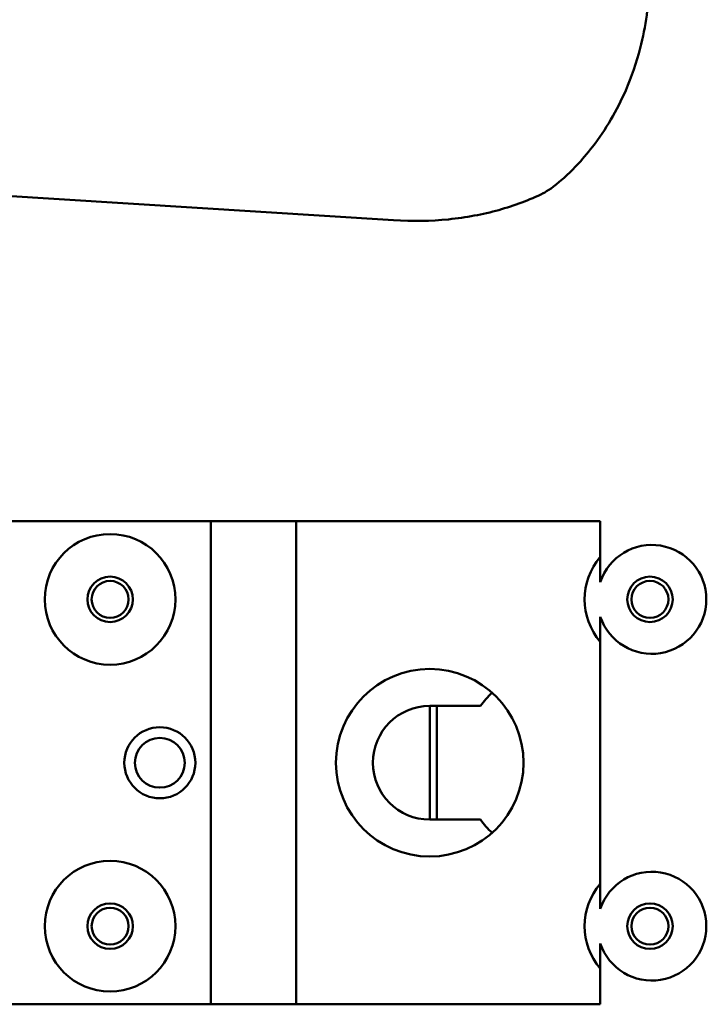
# Model space of a CAD drawing. Header units: millimetres. Extents: x 0 to 4686, y -120 to 1682.
# Tile 97 of 256: x 656 to 705, y 1050 to 1119. Entities that reach past the tile are written whole.
import ezdxf

# ---------------------------------------------------------------- set-up
doc = ezdxf.new("R2010")
doc.units = ezdxf.units.MM
doc.header["$LTSCALE"] = 2
doc.layers.add('Sichtbar (ISO)', color=7, linetype='Continuous', lineweight=50)

msp = doc.modelspace()

# ---------------------------------------------------------------- linework, layer by layer
at = {"layer": 'Sichtbar (ISO)'}
for p, q in [((682.5198, 1104.8296), (648.7018, 1106.965)), ((669.6713, 1083.6471), (652.5343, 1083.6471)), ((675.6713, 1083.6471), (669.6713, 1083.6471)), ((669.6713, 1049.6471), (669.6713, 1083.6471)), ((697.0713, 1083.6471), (675.6713, 1083.6471)), ((675.6713, 1049.6471), (675.6713, 1083.6471)), ((697.0713, 1081.1321), (697.0713, 1083.6471)), ((697.0713, 1058.1321), (697.0713, 1075.1621)), ((688.6341, 1070.6471), (685.0713, 1070.6471)), ((685.0713, 1070.6471), (685.0713, 1062.6471)), ((685.5713, 1070.6471), (685.5713, 1062.6471)), ((685.0713, 1062.6471), (688.6341, 1062.6471)), ((697.0713, 1049.6471), (697.0713, 1052.1621)), ((669.6713, 1049.6471), (655.0713, 1049.6471)), ((675.6713, 1049.6471), (669.6713, 1049.6471)), ((697.0713, 1049.6471), (675.6713, 1049.6471))]:
    msp.add_line(p, q, dxfattribs=at)
for centre, radius in [((662.5713, 1078.1471), 4.6), ((662.5713, 1078.1471), 1.6), ((700.5713, 1078.1471), 1.6), ((662.5713, 1078.1471), 1.3), ((700.5713, 1078.1471), 1.3), ((685.0713, 1066.6471), 6.6), ((666.0713, 1066.6471), 2.5), ((666.0713, 1066.6471), 1.75), ((662.5713, 1055.1471), 4.6), ((662.5713, 1055.1471), 1.6), ((662.5713, 1055.1471), 1.3), ((700.5713, 1055.1471), 1.6), ((700.5713, 1055.1471), 1.3)]:
    msp.add_circle(centre, radius, dxfattribs=at)
for centre, radius, start, end in [((700.5713, 1078.1471), 4.6, 139.54087, 220.45913), ((694.0713, 1066.6471), 6.75, 133.090137, 143.658797), ((685.0713, 1066.6471), 4, 90, 270), ((694.0713, 1066.6471), 6.75, 216.341203, 226.909863), ((700.5713, 1055.1471), 4.6, 139.54087, 220.45913)]:
    msp.add_arc(centre, radius, start, end, dxfattribs=at)
for centre, major_axis, start_param, end_param in [((700.7051, 1078.1471), (3.8329, 0), 3.4653057, 9.1010649), ((700.7051, 1055.1471), (-3.8329, 0), 0.323713, 5.9594723)]:
    msp.add_ellipse(centre, major_axis=major_axis, ratio=0.9993901, start_param=start_param, end_param=end_param, dxfattribs=at)
msp.add_open_spline([(700.5277, 1121.6671), (700.5152, 1120.8654), (700.4538, 1120.0646), (700.238, 1118.4882), (700.0845, 1117.7092), (699.6253, 1115.9293), (699.2842, 1114.9335), (698.2511, 1112.5627), (697.4687, 1111.221), (695.7815, 1109.0294), (695.0386, 1108.271), (693.8103, 1107.1927), (693.3186, 1106.8556), (693.067, 1106.7374)], degree=3, knots=[-0.47232128, -0.47232128, -0.47232128, -0.47232128, -0.41454093, -0.41454093, -0.3576636, -0.3576636, -0.28199651, -0.28199651, -0.17145995, -0.17145995, -0.08303463, -0.08303463, -0.0003333, -0.0003333, -0.0003333, -0.0003333], dxfattribs=at)
for points in [[(693.0644, 1106.7356), (692.0816, 1106.2538), (689.9917, 1105.4649), (686.4439, 1104.7977), (683.8661, 1104.7446), (682.5198, 1104.8296)], [(693.067, 1106.7374), (693.0661, 1106.7368), (693.0652, 1106.7362), (693.0644, 1106.7356)]]:
    msp.add_open_spline(points, degree=3, dxfattribs=at)
for points, weights in [([(697.0713, 1079.3655), (697.0713, 1080.1538), (697.0713, 1081.1321)], [1.26283564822, 1.21899863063, 1.12346038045]), ([(697.0713, 1075.1621), (697.0713, 1076.1405), (697.0713, 1076.9287)], [1.12346038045, 1.21899863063, 1.26283564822]), ([(697.0713, 1056.3655), (697.0713, 1057.1538), (697.0713, 1058.1321)], [1.26283564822, 1.21899863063, 1.12346038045]), ([(697.0713, 1052.1621), (697.0713, 1053.1405), (697.0713, 1053.9287)], [1.12346038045, 1.21899863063, 1.26283564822])]:
    msp.add_rational_spline(points, weights, degree=2, dxfattribs=at)

doc.saveas('drawing.dxf')
